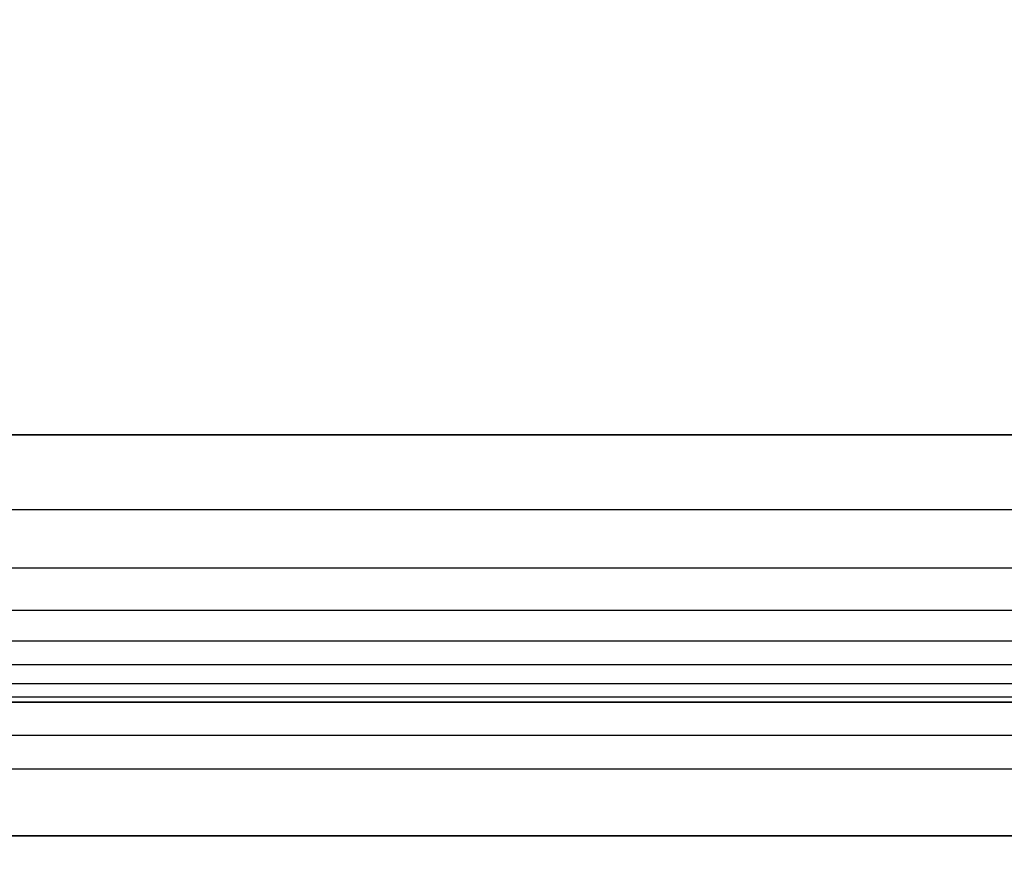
# Model space of a CAD drawing. Header units: millimetres. Extents: x -406 to 394, y -146 to 132.
# Tile 31 of 51: x 364 to 379, y -141 to -128. Entities that reach past the tile are written whole.
import ezdxf

# ---------------------------------------------------------------- set-up
doc = ezdxf.new("R2010")
doc.units = ezdxf.units.MM
doc.layers.add('Fbx_Root', color=18, linetype='Continuous', true_color=0x000000)
doc.layers.add('Layer 01', color=18, linetype='Continuous', true_color=0x000000)

msp = doc.modelspace()

# ---------------------------------------------------------------- linework, layer by layer
at = {"layer": 'Layer 01'}
for p, q in [((-6.164, -138.711, 5), (383.195, -138.711, 5)), ((-6.164, -139.711), (392.836, -139.711)), ((-6.164, -140.711, 5), (383.195, -140.711, 5))]:
    msp.add_line(p, q, dxfattribs=at)
for points, degree in [([(393.836, -134.711, 14), (260.502, -134.711, 14), (127.169, -134.711, 14), (-6.164, -134.711, 14)], 3), ([(-6.164, -134.711, 16), (193.836, -134.711, 16), (393.836, -134.711, 16)], 2), ([(393.836, -135.835, 13.926), (193.836, -135.835, 13.926), (-6.164, -135.835, 13.926)], 2), ([(393.836, -136.704, 13.728), (193.836, -136.704, 13.728), (-6.164, -136.704, 13.728)], 2), ([(393.836, -137.338, 13.441), (193.836, -137.338, 13.441), (-6.164, -137.338, 13.441)], 2), ([(393.836, -137.797, 13.086), (193.836, -137.797, 13.086), (-6.164, -137.797, 13.086)], 2), ([(393.836, -138.152, 12.627), (193.836, -138.152, 12.627), (-6.164, -138.152, 12.627)], 2), ([(393.836, -138.439, 11.993), (193.836, -138.439, 11.993), (-6.164, -138.439, 11.993)], 2), ([(393.836, -138.638, 11.123), (193.836, -138.638, 11.123), (-6.164, -138.638, 11.123)], 2), ([(-6.164, -138.711), (193.336, -138.711), (392.836, -138.711)], 2), ([(393.836, -138.711, 10), (260.502, -138.711, 10), (127.169, -138.711, 10), (-6.164, -138.711, 10)], 3), ([(393.836, -139.211, 14.5), (193.836, -139.211, 14.5), (-6.164, -139.211, 14.5)], 2), ([(-6.164, -140.711, 10), (193.836, -140.711, 10), (393.836, -140.711, 10)], 2), ([(392.836, -140.711), (193.336, -140.711), (-6.164, -140.711)], 2)]:
    msp.add_open_spline(points, degree=degree, dxfattribs=at)

# ---------------------------------------------------------------- meshes
at = {"layer": 'Fbx_Root'}
mesh = msp.add_polyface(dxfattribs=at)
corners = [(383.794, -140.873, 37.482), (383.794, 129.559, 201.645), (384.794, 129.414, 201.871), (384.794, -141.018, 37.708), (385.526, 129.02, 202.488), (382.794, -141.018, 37.708), (382.794, 129.414, 201.871), (366.876, 128.217, 4.709), (366.876, 95.17, 4.709), (365.876, 95.17, 4.978), (365.876, 128.211, 4.978), (365.144, 95.17, 5.71), (365.144, 128.194, 5.71), (364.877, 95.17, 6.71), (364.877, 128.17, 6.71), (365.145, 95.17, 7.71), (365.145, 128.147, 7.71), (365.877, 95.17, 8.442), (365.877, 128.13, 8.442), (366.878, 95.17, 8.709), (366.878, 128.123, 8.709), (367.877, 95.17, 8.441), (367.877, 128.13, 8.441), (368.609, 95.17, 7.708), (368.609, 128.147, 7.708), (368.877, 95.17, 6.708), (368.877, 128.17, 6.708), (368.608, 95.17, 5.708), (368.608, 128.194, 5.708), (367.876, 95.17, 4.977), (367.876, 128.211, 4.977), (365.144, 95.17, 5.71), (365.876, 95.17, 4.978), (366.876, 95.17, 4.709), (364.877, 95.17, 6.71), (365.145, 95.17, 7.71), (365.877, 95.17, 8.442), (366.878, 95.17, 8.709), (367.877, 95.17, 8.441), (368.609, 95.17, 7.708), (368.877, 95.17, 6.708), (368.608, 95.17, 5.708), (367.876, 95.17, 4.977)]
mesh.append_faces([[corners[k] for k in face] for face in [(0, 1, 2, 2), (3, 2, 4, 4), (5, 6, 1, 1), (7, 8, 9, 9), (10, 9, 11, 11), (12, 11, 13, 13), (13, 14, 12, 12), (14, 13, 15, 15), (15, 16, 14, 14), (16, 15, 17, 17), (17, 18, 16, 16), (18, 17, 19, 19), (19, 20, 18, 18), (20, 19, 21, 21), (21, 22, 20, 20), (22, 21, 23, 23), (23, 24, 22, 22), (24, 23, 25, 25), (25, 26, 24, 24), (26, 25, 27, 27), (27, 28, 26, 26), (28, 27, 29, 29), (29, 30, 28, 28), (30, 29, 8, 8), (31, 32, 33, 33), (34, 31, 33, 33), (35, 34, 33, 33), (36, 35, 33, 33), (37, 36, 33, 33), (38, 37, 33, 33), (39, 38, 33, 33), (40, 39, 33, 33), (41, 40, 33, 33), (42, 41, 33, 33)]])

doc.saveas('drawing.dxf')
